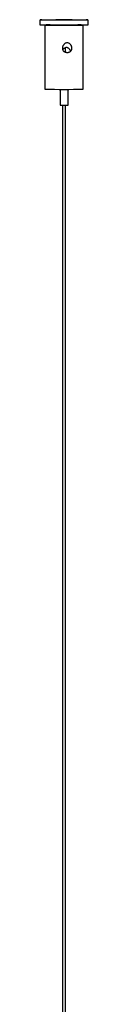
# Model space of a CAD drawing. Header units: millimetres. Extents: x 70 to 3145, y 431 to 1495.
# Tile 10 of 11: x 2829 to 2844, y 1185 to 1493. Entities that reach past the tile are written whole.
import ezdxf

# ---------------------------------------------------------------- set-up
doc = ezdxf.new("R2010")
doc.units = ezdxf.units.MM

msp = doc.modelspace()

# ---------------------------------------------------------------- linework, layer by layer
at = {"color": 7, "linetype": 'Continuous', "lineweight": 25}
for p, q in [((2829.26, 1492.59), (2829.26, 1491.09)), ((2830.76, 1490.99), (2830.76, 1470.99)), ((2831.84, 1491), (2832.28, 1490.98)), ((2832.46, 1491.04), (2832.46, 1490.76)), ((2836.26, 1492.59), (2836.26, 1492.57)), ((2837.26, 1492.57), (2837.26, 1492.59)), ((2841.06, 1490.98), (2841.06, 1491.04)), ((2841.18, 1490.98), (2841.19, 1491)), ((2842.76, 1470.99), (2842.76, 1490.99)), ((2844.26, 1491.09), (2844.26, 1492.59)), ((2837.26, 1482.51), (2837.26, 1483.91)), ((2835.51, 1470.94), (2835.51, 1465.99)), ((2838.01, 1465.99), (2838.01, 1470.94)), ((2836.26, 1465.98), (2836.26, 997.61)), ((2837.26, 997.61), (2837.26, 1465.98))]:
    msp.add_line(p, q, dxfattribs=at)
at = {"color": 7, "linetype": 'Continuous', "lineweight": 25, "flags": 128}
for points in [[(2836.75, 1492.66), (2838.36, 1492.66), (2839.9, 1492.65), (2841.29, 1492.64), (2842.47, 1492.63), (2843.38, 1492.62), (2843.98, 1492.61), (2844.25, 1492.6), (2844.16, 1492.58), (2843.73, 1492.57), (2842.97, 1492.55), (2841.92, 1492.54), (2840.64, 1492.53), (2839.16, 1492.53), (2837.58, 1492.53), (2835.96, 1492.53), (2834.38, 1492.53), (2832.9, 1492.53), (2831.61, 1492.54), (2830.56, 1492.55), (2829.8, 1492.57), (2829.36, 1492.58), (2829.27, 1492.6), (2829.53, 1492.61), (2830.13, 1492.62), (2831.03, 1492.63), (2832.21, 1492.64), (2833.6, 1492.65), (2835.13, 1492.66), (2836.75, 1492.66)], [(2832.46, 1491.03), (2831.97, 1491.02), (2831.22, 1491.01), (2830.82, 1491), (2830.79, 1490.99), (2831.14, 1490.97), (2831.84, 1490.96), (2832.85, 1490.95), (2834.1, 1490.94), (2835.52, 1490.94), (2837.02, 1490.94), (2838.5, 1490.94), (2839.88, 1490.95), (2841.05, 1490.95), (2841.96, 1490.97), (2842.54, 1490.98), (2842.76, 1490.99), (2842.6, 1491), (2842.07, 1491.02), (2841.21, 1491.03), (2841.06, 1491.03)], [(2836.75, 1492.61), (2837.71, 1492.61), (2838.52, 1492.61), (2839.07, 1492.6), (2839.26, 1492.59), (2839.07, 1492.58), (2838.53, 1492.58), (2837.72, 1492.57), (2836.76, 1492.57), (2835.81, 1492.57), (2834.99, 1492.58), (2834.45, 1492.58), (2834.26, 1492.59), (2834.45, 1492.6), (2834.99, 1492.61), (2835.8, 1492.61), (2836.75, 1492.61)], [(2836.36, 1492.59), (2836.28, 1492.59), (2836.26, 1492.59), (2836.32, 1492.59), (2836.45, 1492.59), (2836.63, 1492.59), (2836.82, 1492.59), (2837.01, 1492.59), (2837.15, 1492.59), (2837.24, 1492.59), (2837.25, 1492.59), (2837.19, 1492.59), (2837.06, 1492.6), (2836.89, 1492.6), (2836.7, 1492.6), (2836.51, 1492.6), (2836.36, 1492.59)], [(2837.52, 1490.95), (2838.37, 1490.95), (2839.16, 1490.96), (2839.85, 1490.96), (2840.43, 1490.97), (2840.87, 1490.98), (2841.15, 1490.98), (2841.26, 1490.99), (2841.19, 1491)]]:
    msp.add_lwpolyline(points, dxfattribs=at)
at = {"color": 7, "linetype": 'Continuous', "lineweight": 25}
for centre, radius, start, end in [((2836.76, 1813.03), 322.02, 268.6654, 271.3346), ((2836.76, 1704.6), 233.69, 268.5288, 271.4712), ((2836.76, 1515.4), 49.42, 268.5506, 271.4494)]:
    msp.add_arc(centre, radius, start, end, dxfattribs=at)
for points, knots in [([(2837.52, 1490.95), (2837.07, 1490.95), (2836.18, 1490.95), (2834.77, 1490.95), (2833.47, 1490.96), (2832.41, 1490.97), (2831.8, 1490.98), (2831.73, 1491), (2831.83, 1491), (2831.84, 1491)], [0, 0, 0, 0, 0.14366, 0.287321, 0.452584, 0.6208, 0.793886, 0.966951, 1, 1, 1, 1]), ([(2831.84, 1491), (2831.86, 1491), (2831.92, 1491), (2832.1, 1491.01), (2832.28, 1491.01), (2832.45, 1491.01), (2832.46, 1491.01)], [0, 0, 0, 0, 0.152933, 0.459083, 0.97109, 1, 1, 1, 1]), ([(2837.77, 1485.44), (2837.89, 1485.43), (2838.15, 1485.4), (2838.46, 1485.24), (2838.7, 1485.03), (2838.87, 1484.82), (2839.01, 1484.59), (2839.12, 1484.34), (2839.19, 1484.07), (2839.22, 1483.82), (2839.21, 1483.58), (2839.17, 1483.37), (2839.08, 1483.12), (2838.9, 1482.85), (2838.64, 1482.66), (2838.39, 1482.54), (2838.16, 1482.47), (2837.89, 1482.44), (2837.58, 1482.44), (2837.3, 1482.49), (2837.04, 1482.58), (2836.82, 1482.69), (2836.59, 1482.87), (2836.38, 1483.14), (2836.28, 1483.47), (2836.25, 1483.73), (2836.27, 1483.96), (2836.32, 1484.22), (2836.43, 1484.49), (2836.57, 1484.74), (2836.75, 1484.96), (2836.95, 1485.14), (2837.22, 1485.32), (2837.5, 1485.43), (2837.71, 1485.44), (2837.77, 1485.44)], [0, 0, 0, 0, 0.040144, 0.082851, 0.112332, 0.14179, 0.171236, 0.200682, 0.230136, 0.257938, 0.282392, 0.304521, 0.325293, 0.36647, 0.408098, 0.4315, 0.45489, 0.487473, 0.520047, 0.551826, 0.580514, 0.605946, 0.628773, 0.671525, 0.713559, 0.734816, 0.756063, 0.786472, 0.81686, 0.847241, 0.877626, 0.907185, 0.933301, 0.98079, 1, 1, 1, 1]), ([(2838.84, 1482.83), (2838.81, 1482.9), (2838.75, 1483.06), (2838.62, 1483.28), (2838.46, 1483.5), (2838.28, 1483.67), (2838.08, 1483.81), (2837.83, 1483.92), (2837.51, 1483.98), (2837.13, 1483.91), (2836.82, 1483.74), (2836.58, 1483.54), (2836.43, 1483.38), (2836.37, 1483.28), (2836.36, 1483.27)], [0, 0, 0, 0, 0.0701706, 0.154484, 0.2388186, 0.32321, 0.3963629, 0.4604405, 0.5784397, 0.6937371, 0.8086697, 0.8954839, 0.9822074, 1, 1, 1, 1])]:
    msp.add_open_spline(points, degree=3, knots=knots, dxfattribs=at)

doc.saveas('drawing.dxf')
